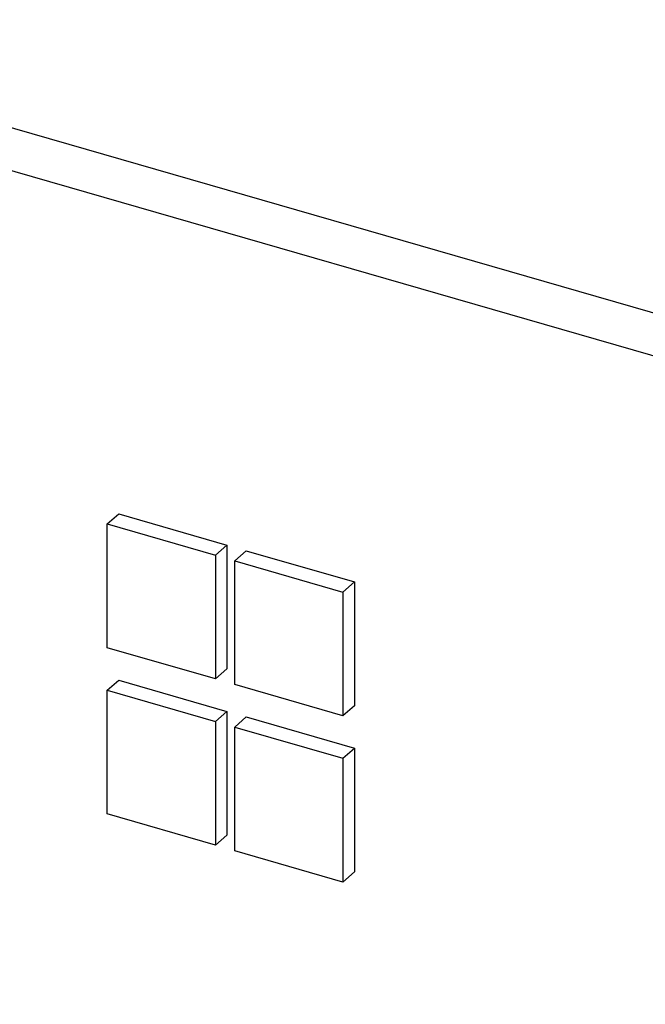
# Model space of a CAD drawing. Header units: millimetres. Extents: x 0 to 210, y 0 to 297.
# Tile 67 of 82: x 52.96 to 54.36, y 246.01 to 248.22. Entities that reach past the tile are written whole.
import ezdxf

# ---------------------------------------------------------------- set-up
doc = ezdxf.new("R2010")
doc.units = ezdxf.units.MM
doc.header["$LTSCALE"] = 19.36
doc.layers.get('0').update_dxf_attribs({"linetype": 'CONTINUOUS'})

msp = doc.modelspace()

# ---------------------------------------------------------------- linework, layer by layer
at = {"color": 7, "linetype": 'Continuous'}
for p, q in [((148.489248, 220.392957), (52.100621, 248.217957)), ((52.018121, 248.14651), (148.406748, 220.32151)), ((53.154425, 247.088428), (53.180425, 247.110945)), ((53.180425, 247.110945), (53.422912, 247.040945)), ((53.154425, 246.8113), (53.154425, 247.088428)), ((53.154425, 247.088428), (53.396912, 247.018428)), ((53.396912, 247.018428), (53.422912, 247.040945)), ((53.422912, 247.040945), (53.422912, 246.763817)), ((53.396912, 247.018428), (53.396912, 246.7413)), ((53.440214, 247.005928), (53.466214, 247.028445)), ((53.466214, 247.028445), (53.708701, 246.958445)), ((53.440214, 246.7288), (53.440214, 247.005928)), ((53.440214, 247.005928), (53.682701, 246.935928)), ((53.682701, 246.935928), (53.708701, 246.958445)), ((53.708701, 246.958445), (53.708701, 246.681317)), ((53.682701, 246.935928), (53.682701, 246.6588)), ((53.396912, 246.7413), (53.154425, 246.8113)), ((53.422912, 246.763817), (53.396912, 246.7413)), ((53.154425, 246.716037), (53.180425, 246.738554)), ((53.180425, 246.738554), (53.422912, 246.668554)), ((53.682701, 246.6588), (53.440214, 246.7288)), ((53.154425, 246.438909), (53.154425, 246.716037)), ((53.154425, 246.716037), (53.396912, 246.646037)), ((53.396912, 246.646037), (53.422912, 246.668554)), ((53.422912, 246.668554), (53.422912, 246.391426)), ((53.708701, 246.681317), (53.682701, 246.6588)), ((53.396912, 246.646037), (53.396912, 246.368909)), ((53.440214, 246.633537), (53.466214, 246.656054)), ((53.466214, 246.656054), (53.708701, 246.586054)), ((53.440214, 246.356409), (53.440214, 246.633537)), ((53.440214, 246.633537), (53.682701, 246.563537)), ((53.682701, 246.563537), (53.708701, 246.586054)), ((53.708701, 246.586054), (53.708701, 246.308926)), ((53.682701, 246.563537), (53.682701, 246.286409)), ((53.396912, 246.368909), (53.154425, 246.438909)), ((53.422912, 246.391426), (53.396912, 246.368909)), ((53.682701, 246.286409), (53.440214, 246.356409)), ((53.708701, 246.308926), (53.682701, 246.286409))]:
    msp.add_line(p, q, dxfattribs=at)

doc.saveas('drawing.dxf')
